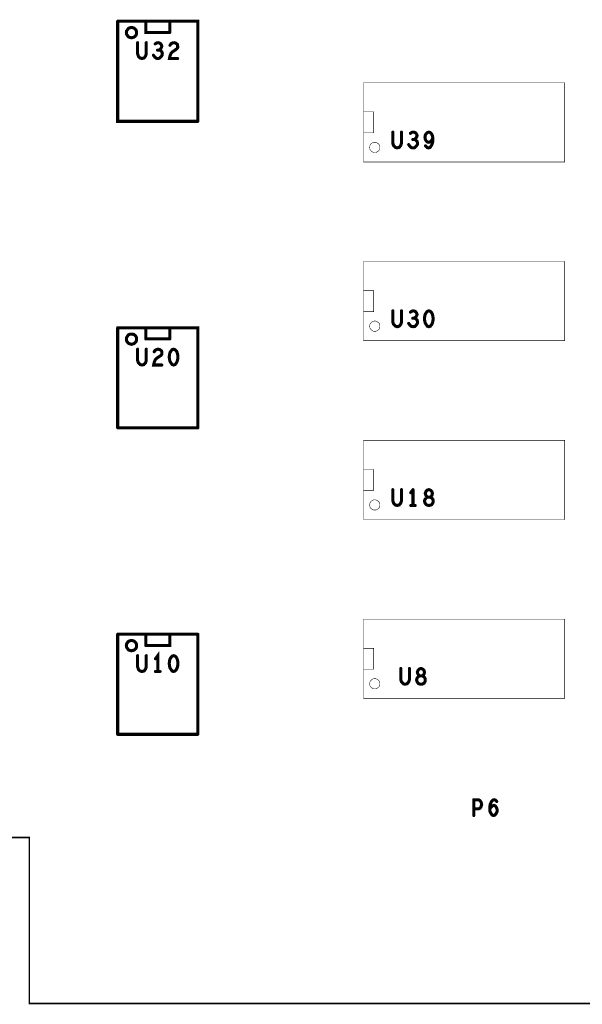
# Model space of a CAD drawing. Extents: x 23.5 to 56.6, y 21.5 to 42.6.
# Tile 5 of 22: x 33.2 to 35.4, y 28 to 31.8. Entities that reach past the tile are written whole.
import ezdxf

# ---------------------------------------------------------------- set-up
doc = ezdxf.new("R2010")
doc.units = 0
doc.layers.add('1', color=2, linetype='CONTINUOUS')

msp = doc.modelspace()

# ---------------------------------------------------------------- linework, layer by layer
at = {"layer": '1'}
for points, const_width in [([(33.597, 31.843, 1), (33.591, 31.843, 1)], 0.006), ([(33.597, 31.843, 1), (33.591, 31.843, 1)], 0.006), ([(33.707, 31.842, 1), (33.701, 31.842, 1)], 0.006), ([(33.801, 31.842, 1), (33.795, 31.842, 1)], 0.006), ([(33.671, 31.798, 1), (33.665, 31.798, 1)], 0.006), ([(33.671, 31.798, 1), (33.665, 31.798, 1)], 0.006), ([(33.801, 31.799, 1), (33.795, 31.799, 1)], 0.006), ([(33.801, 31.799, 1), (33.795, 31.799, 1)], 0.006), ([(33.675, 31.759, 1), (33.669, 31.759, 1)], 0.006), ([(33.709, 31.759, 1), (33.703, 31.759, 1)], 0.006), ([(33.744, 31.754, 1), (33.738, 31.754, 1)], 0.006), ([(33.753, 31.73, 1), (33.747, 31.73, 1)], 0.006), ([(33.76, 31.73, 1), (33.754, 31.73, 1)], 0.006), ([(33.77, 31.745, 1), (33.764, 31.745, 1)], 0.006), ([(33.77, 31.745, 1), (33.764, 31.745, 1)], 0.006), ([(33.802, 31.749, 1), (33.796, 31.749, 1)], 0.006), ([(33.709, 31.715, 1), (33.703, 31.715, 1)], 0.006), ([(33.709, 31.715, 1), (33.703, 31.715, 1)], 0.006), ([(33.737, 31.71, 1), (33.731, 31.71, 1)], 0.006), ([(33.832, 31.697, 1), (33.826, 31.697, 1)], 0.006), ([(33.911, 31.451, 1), (33.905, 31.451, 1)], 0.006), ([(33.911, 31.451, 1), (33.905, 31.451, 1)], 0.006), ([(34.5575, 31.488, 1), (34.5565, 31.488, 1)], 0.001), ([(34.5575, 31.406, 1), (34.5565, 31.406, 1)], 0.001), ([(34.675, 31.409, 1), (34.669, 31.409, 1)], 0.006), ([(34.709, 31.409, 1), (34.703, 31.409, 1)], 0.006), ([(34.744, 31.404, 1), (34.738, 31.404, 1)], 0.006), ([(34.753, 31.38, 1), (34.747, 31.38, 1)], 0.006), ([(34.76, 31.38, 1), (34.754, 31.38, 1)], 0.006), ([(34.802, 31.397, 1), (34.796, 31.397, 1)], 0.006), ([(34.802, 31.397, 1), (34.796, 31.397, 1)], 0.006), ([(34.802, 31.381, 1), (34.796, 31.381, 1)], 0.006), ([(34.802, 31.381, 1), (34.796, 31.381, 1)], 0.006), ([(34.806, 31.374, 1), (34.8, 31.374, 1)], 0.006), ([(34.806, 31.374, 1), (34.8, 31.374, 1)], 0.006), ([(34.816, 31.409, 1), (34.81, 31.409, 1)], 0.006), ([(34.816, 31.409, 1), (34.81, 31.409, 1)], 0.006), ([(34.832, 31.386, 1), (34.826, 31.386, 1)], 0.006), ([(34.6215, 31.349, 1), (34.6205, 31.349, 1)], 0.001), ([(34.6215, 31.349, 1), (34.6205, 31.349, 1)], 0.001), ([(34.737, 31.36, 1), (34.731, 31.36, 1)], 0.006), ([(34.803, 31.355, 1), (34.797, 31.355, 1)], 0.006), ([(35.3455, 31.292, 1), (35.3445, 31.292, 1)], 0.001), ([(35.3455, 31.292, 1), (35.3445, 31.292, 1)], 0.001), ([(34.5575, 30.788, 1), (34.5565, 30.788, 1)], 0.001), ([(34.5975, 30.788, 1), (34.5965, 30.788, 1)], 0.001), ([(34.5975, 30.788, 1), (34.5965, 30.788, 1)], 0.001), ([(34.5575, 30.706, 1), (34.5565, 30.706, 1)], 0.001), ([(34.675, 30.709, 1), (34.669, 30.709, 1)], 0.006), ([(34.709, 30.709, 1), (34.703, 30.709, 1)], 0.006), ([(34.744, 30.704, 1), (34.738, 30.704, 1)], 0.006), ([(34.753, 30.68, 1), (34.747, 30.68, 1)], 0.006), ([(34.757, 30.709, 1), (34.751, 30.709, 1)], 0.006), ([(34.757, 30.709, 1), (34.751, 30.709, 1)], 0.006), ([(34.76, 30.68, 1), (34.754, 30.68, 1)], 0.006), ([(34.802, 30.696, 1), (34.796, 30.696, 1)], 0.006), ([(34.802, 30.696, 1), (34.796, 30.696, 1)], 0.006), ([(34.816, 30.709, 1), (34.81, 30.709, 1)], 0.006), ([(34.816, 30.709, 1), (34.81, 30.709, 1)], 0.006), ([(33.597, 30.643, 1), (33.591, 30.643, 1)], 0.006), ([(33.597, 30.643, 1), (33.591, 30.643, 1)], 0.006), ([(33.707, 30.642, 1), (33.701, 30.642, 1)], 0.006), ([(33.801, 30.642, 1), (33.795, 30.642, 1)], 0.006), ([(34.6215, 30.649, 1), (34.6205, 30.649, 1)], 0.001), ([(34.6215, 30.649, 1), (34.6205, 30.649, 1)], 0.001), ([(34.709, 30.665, 1), (34.703, 30.665, 1)], 0.006), ([(34.709, 30.665, 1), (34.703, 30.665, 1)], 0.006), ([(34.737, 30.66, 1), (34.731, 30.66, 1)], 0.006), ([(34.8, 30.669, 1), (34.794, 30.669, 1)], 0.006), ([(34.8, 30.669, 1), (34.794, 30.669, 1)], 0.006), ([(34.806, 30.655, 1), (34.8, 30.655, 1)], 0.006), ([(34.806, 30.655, 1), (34.8, 30.655, 1)], 0.006), ([(33.671, 30.598, 1), (33.665, 30.598, 1)], 0.006), ([(33.671, 30.598, 1), (33.665, 30.598, 1)], 0.006), ([(33.707, 30.599, 1), (33.701, 30.599, 1)], 0.006), ([(33.707, 30.599, 1), (33.701, 30.599, 1)], 0.006), ([(33.801, 30.599, 1), (33.795, 30.599, 1)], 0.006), ([(33.801, 30.599, 1), (33.795, 30.599, 1)], 0.006), ([(35.3455, 30.592, 1), (35.3445, 30.592, 1)], 0.001), ([(35.3455, 30.592, 1), (35.3445, 30.592, 1)], 0.001), ([(33.675, 30.559, 1), (33.669, 30.559, 1)], 0.006), ([(33.709, 30.559, 1), (33.703, 30.559, 1)], 0.006), ([(33.74, 30.549, 1), (33.734, 30.549, 1)], 0.006), ([(33.77, 30.497, 1), (33.764, 30.497, 1)], 0.006), ([(33.802, 30.511, 1), (33.796, 30.511, 1)], 0.006), ([(33.802, 30.511, 1), (33.796, 30.511, 1)], 0.006), ([(33.597, 30.251, 1), (33.591, 30.251, 1)], 0.006), ([(33.597, 30.251, 1), (33.591, 30.251, 1)], 0.006), ([(33.911, 30.251, 1), (33.905, 30.251, 1)], 0.006), ([(33.911, 30.251, 1), (33.905, 30.251, 1)], 0.006), ([(34.5575, 30.088, 1), (34.5565, 30.088, 1)], 0.001), ([(34.5575, 30.006, 1), (34.5565, 30.006, 1)], 0.001), ([(34.675, 30.009, 1), (34.669, 30.009, 1)], 0.006), ([(34.709, 30.009, 1), (34.703, 30.009, 1)], 0.006), ([(34.745, 29.997, 1), (34.739, 29.997, 1)], 0.006), ([(34.754, 30.009, 1), (34.748, 30.009, 1)], 0.006), ([(34.754, 30.009, 1), (34.748, 30.009, 1)], 0.006), ([(34.802, 29.995, 1), (34.796, 29.995, 1)], 0.006), ([(34.802, 29.995, 1), (34.796, 29.995, 1)], 0.006), ([(34.805, 30.002, 1), (34.799, 30.002, 1)], 0.006), ([(34.805, 30.002, 1), (34.799, 30.002, 1)], 0.006), ([(34.816, 30.009, 1), (34.81, 30.009, 1)], 0.006), ([(34.816, 30.009, 1), (34.81, 30.009, 1)], 0.006), ([(34.706, 29.956, 1), (34.7, 29.956, 1)], 0.006), ([(34.706, 29.956, 1), (34.7, 29.956, 1)], 0.006), ([(34.801, 29.971, 1), (34.795, 29.971, 1)], 0.006), ([(34.801, 29.971, 1), (34.795, 29.971, 1)], 0.006), ([(34.805, 29.951, 1), (34.799, 29.951, 1)], 0.006), ([(34.805, 29.951, 1), (34.799, 29.951, 1)], 0.006), ([(34.812, 29.98, 1), (34.806, 29.98, 1)], 0.006), ([(34.812, 29.98, 1), (34.806, 29.98, 1)], 0.006), ([(34.82, 29.98, 1), (34.814, 29.98, 1)], 0.006), ([(34.82, 29.98, 1), (34.814, 29.98, 1)], 0.006), ([(34.6215, 29.949, 1), (34.6205, 29.949, 1)], 0.001), ([(34.6215, 29.949, 1), (34.6205, 29.949, 1)], 0.001), ([(34.745, 29.947, 1), (34.739, 29.947, 1)], 0.006), ([(34.754, 29.947, 1), (34.748, 29.947, 1)], 0.006), ([(34.763, 29.947, 1), (34.757, 29.947, 1)], 0.006), ([(35.3455, 29.892, 1), (35.3445, 29.892, 1)], 0.001), ([(35.3455, 29.892, 1), (35.3445, 29.892, 1)], 0.001), ([(35.3455, 29.502, 1), (35.3445, 29.502, 1)], 0.001), ([(35.3455, 29.502, 1), (35.3445, 29.502, 1)], 0.001), ([(33.597, 29.443, 1), (33.591, 29.443, 1)], 0.006), ([(33.597, 29.443, 1), (33.591, 29.443, 1)], 0.006), ([(33.707, 29.442, 1), (33.701, 29.442, 1)], 0.006), ([(33.801, 29.442, 1), (33.795, 29.442, 1)], 0.006), ([(33.911, 29.443, 1), (33.905, 29.443, 1)], 0.006), ([(33.911, 29.443, 1), (33.905, 29.443, 1)], 0.006), ([(33.671, 29.398, 1), (33.665, 29.398, 1)], 0.006), ([(33.671, 29.398, 1), (33.665, 29.398, 1)], 0.006), ([(33.707, 29.399, 1), (33.701, 29.399, 1)], 0.006), ([(33.707, 29.399, 1), (33.701, 29.399, 1)], 0.006), ([(34.5575, 29.388, 1), (34.5565, 29.388, 1)], 0.001), ([(34.5975, 29.388, 1), (34.5965, 29.388, 1)], 0.001), ([(34.5975, 29.388, 1), (34.5965, 29.388, 1)], 0.001), ([(33.675, 29.359, 1), (33.669, 29.359, 1)], 0.006), ([(33.709, 29.359, 1), (33.703, 29.359, 1)], 0.006), ([(33.745, 29.347, 1), (33.739, 29.347, 1)], 0.006), ([(33.745, 29.297, 1), (33.739, 29.297, 1)], 0.006), ([(33.754, 29.297, 1), (33.748, 29.297, 1)], 0.006), ([(33.763, 29.297, 1), (33.757, 29.297, 1)], 0.006), ([(33.822, 29.299, 1), (33.816, 29.299, 1)], 0.006), ([(33.822, 29.299, 1), (33.816, 29.299, 1)], 0.006), ([(34.5575, 29.306, 1), (34.5565, 29.306, 1)], 0.001), ([(34.706, 29.309, 1), (34.7, 29.309, 1)], 0.006), ([(34.74, 29.309, 1), (34.734, 29.309, 1)], 0.006), ([(34.774, 29.302, 1), (34.768, 29.302, 1)], 0.006), ([(34.774, 29.302, 1), (34.768, 29.302, 1)], 0.006), ([(34.785, 29.309, 1), (34.779, 29.309, 1)], 0.006), ([(34.785, 29.309, 1), (34.779, 29.309, 1)], 0.006), ([(34.77, 29.271, 1), (34.764, 29.271, 1)], 0.006), ([(34.77, 29.271, 1), (34.764, 29.271, 1)], 0.006), ([(34.773, 29.288, 1), (34.767, 29.288, 1)], 0.006), ([(34.773, 29.288, 1), (34.767, 29.288, 1)], 0.006), ([(34.777, 29.282, 1), (34.771, 29.282, 1)], 0.006), ([(34.777, 29.282, 1), (34.771, 29.282, 1)], 0.006), ([(34.6215, 29.249, 1), (34.6205, 29.249, 1)], 0.001), ([(34.6215, 29.249, 1), (34.6205, 29.249, 1)], 0.001), ([(34.78, 29.248, 1), (34.774, 29.248, 1)], 0.006), ([(34.78, 29.248, 1), (34.774, 29.248, 1)], 0.006), ([(33.597, 29.051, 1), (33.591, 29.051, 1)], 0.006), ([(33.597, 29.051, 1), (33.591, 29.051, 1)], 0.006), ([(33.911, 29.051, 1), (33.905, 29.051, 1)], 0.006), ([(33.911, 29.051, 1), (33.905, 29.051, 1)], 0.006), ([(34.992, 28.795, 1), (34.986, 28.795, 1)], 0.006), ([(34.992, 28.795, 1), (34.986, 28.795, 1)], 0.006), ([(34.992, 28.759, 1), (34.986, 28.759, 1)], 0.006), ([(35.055, 28.759, 1), (35.049, 28.759, 1)], 0.006), ([(35.056, 28.775, 1), (35.05, 28.775, 1)], 0.006), ([(35.056, 28.775, 1), (35.05, 28.775, 1)], 0.006), ([(35.082, 28.788, 1), (35.076, 28.788, 1)], 0.006), ([(34.992, 28.733, 1), (34.986, 28.733, 1)], 0.006)]:
    msp.add_lwpolyline(points, format="xyb", close=True, dxfattribs=dict(at, const_width=const_width))
for points, const_width in [([(33.594, 31.843), (33.594, 31.451), (33.908, 31.451)], 0.012), ([(33.908, 31.451), (33.908, 31.843), (33.594, 31.843)], 0.012), ([(33.798, 31.799), (33.704, 31.799), (33.704, 31.842)], 0.012), ([(33.798, 31.799), (33.798, 31.842)], 0.012), ([(33.668, 31.798), (33.668, 31.802), (33.667, 31.805), (33.666, 31.808), (33.664, 31.811), (33.661, 31.814), (33.658, 31.816), (33.655, 31.817), (33.652, 31.818), (33.648, 31.818), (33.645, 31.818), (33.641, 31.817), (33.638, 31.816), (33.635, 31.814), (33.633, 31.811), (33.631, 31.808), (33.629, 31.805), (33.629, 31.802), (33.628, 31.798), (33.629, 31.795), (33.629, 31.792), (33.631, 31.788), (33.633, 31.786), (33.635, 31.783), (33.638, 31.781), (33.641, 31.78), (33.645, 31.779), (33.648, 31.778), (33.652, 31.779), (33.655, 31.78), (33.658, 31.781), (33.661, 31.783), (33.664, 31.786), (33.666, 31.788), (33.667, 31.792), (33.668, 31.795), (33.668, 31.798)], 0.012), ([(33.706, 31.715), (33.703, 31.706), (33.697, 31.699), (33.689, 31.697), (33.682, 31.699), (33.675, 31.706), (33.672, 31.715), (33.672, 31.759)], 0.012), ([(33.706, 31.759), (33.706, 31.715)], 0.012), ([(33.757, 31.73), (33.762, 31.728), (33.767, 31.723), (33.769, 31.716), (33.768, 31.71), (33.764, 31.704), (33.758, 31.698), (33.752, 31.697), (33.745, 31.698), (33.739, 31.703), (33.734, 31.71)], 0.012), ([(33.741, 31.754), (33.747, 31.758), (33.754, 31.759), (33.761, 31.756), (33.765, 31.751), (33.767, 31.745)], 0.012), ([(33.767, 31.745), (33.765, 31.739), (33.761, 31.734), (33.757, 31.73), (33.75, 31.73)], 0.012), ([(33.829, 31.697), (33.797, 31.697), (33.799, 31.707), (33.803, 31.717), (33.81, 31.724), (33.826, 31.735), (33.829, 31.74), (33.829, 31.746), (33.828, 31.752), (33.822, 31.757), (33.815, 31.759), (33.809, 31.758), (33.803, 31.755), (33.799, 31.749)], 0.012), ([(35.345, 31.292), (34.557, 31.292), (34.557, 31.602), (35.345, 31.602), (35.345, 31.292)], 0.002), ([(34.557, 31.488), (34.597, 31.488), (34.597, 31.406), (34.557, 31.406)], 0.002), ([(34.672, 31.409), (34.672, 31.365), (34.675, 31.356), (34.682, 31.349), (34.689, 31.347), (34.697, 31.349), (34.703, 31.356), (34.706, 31.365), (34.706, 31.409)], 0.012), ([(34.757, 31.38), (34.762, 31.378), (34.767, 31.373), (34.769, 31.366), (34.768, 31.36), (34.764, 31.354), (34.758, 31.348), (34.752, 31.347), (34.745, 31.348), (34.739, 31.353), (34.734, 31.36)], 0.012), ([(34.741, 31.404), (34.747, 31.408), (34.754, 31.409), (34.761, 31.406), (34.765, 31.401), (34.767, 31.395), (34.765, 31.389), (34.761, 31.384), (34.757, 31.38), (34.75, 31.38)], 0.012), ([(34.799, 31.381), (34.798, 31.389), (34.799, 31.397)], 0.012), ([(34.813, 31.409), (34.807, 31.407), (34.803, 31.403), (34.799, 31.397)], 0.012), ([(34.799, 31.381), (34.803, 31.374)], 0.012), ([(34.8, 31.355), (34.806, 31.349), (34.812, 31.347), (34.818, 31.349), (34.823, 31.356), (34.827, 31.365), (34.829, 31.374), (34.829, 31.386)], 0.012), ([(34.813, 31.409), (34.819, 31.407), (34.823, 31.403), (34.827, 31.395), (34.829, 31.386), (34.824, 31.376), (34.819, 31.371), (34.813, 31.369), (34.808, 31.37), (34.803, 31.374)], 0.012), ([(34.621, 31.349), (34.621, 31.352), (34.62, 31.356), (34.619, 31.359), (34.617, 31.362), (34.614, 31.364), (34.611, 31.366), (34.608, 31.368), (34.605, 31.369), (34.601, 31.369), (34.598, 31.369), (34.594, 31.368), (34.591, 31.366), (34.588, 31.364), (34.586, 31.362), (34.584, 31.359), (34.582, 31.356), (34.582, 31.352), (34.581, 31.349), (34.582, 31.345), (34.582, 31.342), (34.584, 31.339), (34.586, 31.336), (34.588, 31.334), (34.591, 31.332), (34.594, 31.33), (34.598, 31.329), (34.601, 31.329), (34.605, 31.329), (34.608, 31.33), (34.611, 31.332), (34.614, 31.334), (34.617, 31.336), (34.619, 31.339), (34.62, 31.342), (34.621, 31.345), (34.621, 31.349)], 0.002), ([(35.345, 30.592), (34.557, 30.592), (34.557, 30.902), (35.345, 30.902), (35.345, 30.592)], 0.002), ([(34.597, 30.788), (34.597, 30.706), (34.557, 30.706)], 0.002), ([(34.597, 30.788), (34.557, 30.788)], 0.002), ([(34.706, 30.665), (34.703, 30.656), (34.697, 30.649), (34.689, 30.647), (34.682, 30.649), (34.675, 30.656), (34.672, 30.665), (34.672, 30.709)], 0.012), ([(34.706, 30.709), (34.706, 30.665)], 0.012), ([(34.757, 30.68), (34.762, 30.678), (34.767, 30.673), (34.769, 30.666), (34.768, 30.66), (34.764, 30.654), (34.758, 30.648), (34.752, 30.647), (34.745, 30.648), (34.739, 30.653), (34.734, 30.66)], 0.012), ([(34.754, 30.709), (34.747, 30.708), (34.741, 30.704)], 0.012), ([(34.754, 30.709), (34.761, 30.706), (34.765, 30.701), (34.767, 30.695), (34.765, 30.689), (34.761, 30.684), (34.757, 30.68), (34.75, 30.68)], 0.012), ([(34.797, 30.669), (34.796, 30.678), (34.797, 30.688), (34.799, 30.696)], 0.012), ([(34.813, 30.709), (34.807, 30.707), (34.803, 30.702), (34.799, 30.696)], 0.012), ([(34.813, 30.709), (34.819, 30.707), (34.824, 30.702), (34.827, 30.696), (34.829, 30.688), (34.83, 30.678), (34.829, 30.669), (34.827, 30.661), (34.824, 30.655), (34.819, 30.649), (34.813, 30.647), (34.807, 30.649), (34.803, 30.655)], 0.012), ([(33.594, 30.251), (33.594, 30.643)], 0.012), ([(33.594, 30.643), (33.908, 30.643), (33.908, 30.251)], 0.012), ([(33.704, 30.599), (33.704, 30.642)], 0.012), ([(33.798, 30.642), (33.798, 30.599)], 0.012), ([(34.621, 30.649), (34.621, 30.652), (34.62, 30.656), (34.619, 30.659), (34.617, 30.662), (34.614, 30.664), (34.611, 30.666), (34.608, 30.668), (34.605, 30.669), (34.601, 30.669), (34.598, 30.669), (34.594, 30.668), (34.591, 30.666), (34.588, 30.664), (34.586, 30.662), (34.584, 30.659), (34.582, 30.656), (34.582, 30.652), (34.581, 30.649), (34.582, 30.645), (34.582, 30.642), (34.584, 30.639), (34.586, 30.636), (34.588, 30.634), (34.591, 30.632), (34.594, 30.63), (34.598, 30.629), (34.601, 30.629), (34.605, 30.629), (34.608, 30.63), (34.611, 30.632), (34.614, 30.634), (34.617, 30.636), (34.619, 30.639), (34.62, 30.642), (34.621, 30.645), (34.621, 30.649)], 0.002), ([(34.797, 30.669), (34.799, 30.661), (34.803, 30.655)], 0.012), ([(33.668, 30.598), (33.668, 30.602), (33.667, 30.605), (33.666, 30.608), (33.664, 30.611), (33.661, 30.614), (33.658, 30.616), (33.655, 30.617), (33.652, 30.618), (33.648, 30.618), (33.645, 30.618), (33.641, 30.617), (33.638, 30.616), (33.635, 30.614), (33.633, 30.611), (33.631, 30.608), (33.629, 30.605), (33.629, 30.602), (33.628, 30.598), (33.629, 30.595), (33.629, 30.592), (33.631, 30.588), (33.633, 30.586), (33.635, 30.583), (33.638, 30.581), (33.641, 30.58), (33.645, 30.579), (33.648, 30.578), (33.652, 30.579), (33.655, 30.58), (33.658, 30.581), (33.661, 30.583), (33.664, 30.586), (33.666, 30.588), (33.667, 30.592), (33.668, 30.595), (33.668, 30.598)], 0.012), ([(33.798, 30.599), (33.704, 30.599)], 0.012), ([(33.672, 30.559), (33.672, 30.515), (33.675, 30.506), (33.682, 30.499), (33.689, 30.497), (33.697, 30.499), (33.703, 30.506), (33.706, 30.515), (33.706, 30.559)], 0.012), ([(33.737, 30.549), (33.741, 30.555), (33.747, 30.558), (33.753, 30.559), (33.76, 30.557), (33.766, 30.552), (33.767, 30.546), (33.767, 30.54), (33.764, 30.535), (33.748, 30.524), (33.741, 30.517), (33.737, 30.507), (33.735, 30.497), (33.767, 30.497)], 0.012), ([(33.799, 30.511), (33.797, 30.519), (33.796, 30.528), (33.797, 30.538), (33.799, 30.546), (33.803, 30.552), (33.807, 30.557), (33.813, 30.559), (33.819, 30.557), (33.824, 30.552), (33.827, 30.546), (33.829, 30.538), (33.83, 30.528), (33.829, 30.519), (33.827, 30.511), (33.824, 30.505), (33.819, 30.499), (33.813, 30.497), (33.807, 30.499), (33.803, 30.505), (33.799, 30.511)], 0.012), ([(33.594, 30.251), (33.908, 30.251)], 0.012), ([(35.345, 29.892), (34.557, 29.892), (34.557, 30.202), (35.345, 30.202), (35.345, 29.892)], 0.002), ([(34.557, 30.088), (34.597, 30.088), (34.597, 30.006), (34.557, 30.006)], 0.002), ([(34.703, 29.956), (34.697, 29.949), (34.689, 29.947), (34.682, 29.949), (34.675, 29.956), (34.672, 29.965), (34.672, 30.009)], 0.012), ([(34.706, 30.009), (34.706, 29.965), (34.703, 29.956)], 0.012), ([(34.742, 29.997), (34.751, 30.009)], 0.012), ([(34.751, 30.009), (34.751, 29.947)], 0.012), ([(34.799, 29.995), (34.801, 29.988), (34.805, 29.982), (34.809, 29.98), (34.803, 29.977), (34.798, 29.971)], 0.012), ([(34.799, 29.995), (34.802, 30.002)], 0.012), ([(34.813, 30.009), (34.807, 30.007), (34.802, 30.002)], 0.012), ([(34.817, 29.98), (34.822, 29.982), (34.826, 29.988), (34.827, 29.995), (34.825, 30.002), (34.819, 30.007), (34.813, 30.009)], 0.012), ([(34.621, 29.949), (34.621, 29.952), (34.62, 29.956), (34.619, 29.959), (34.617, 29.962), (34.614, 29.964), (34.611, 29.966), (34.608, 29.968), (34.605, 29.969), (34.601, 29.969), (34.598, 29.969), (34.594, 29.968), (34.591, 29.966), (34.588, 29.964), (34.586, 29.962), (34.584, 29.959), (34.582, 29.956), (34.582, 29.952), (34.581, 29.949), (34.582, 29.945), (34.582, 29.942), (34.584, 29.939), (34.586, 29.936), (34.588, 29.934), (34.591, 29.932), (34.594, 29.93), (34.598, 29.929), (34.601, 29.929), (34.605, 29.929), (34.608, 29.93), (34.611, 29.932), (34.614, 29.934), (34.617, 29.936), (34.619, 29.939), (34.62, 29.942), (34.621, 29.945), (34.621, 29.949)], 0.002), ([(34.798, 29.971), (34.796, 29.964), (34.798, 29.957), (34.802, 29.951)], 0.012), ([(34.817, 29.98), (34.824, 29.977), (34.829, 29.971), (34.83, 29.964), (34.829, 29.957), (34.825, 29.951), (34.819, 29.948), (34.813, 29.947), (34.808, 29.948), (34.802, 29.951)], 0.012), ([(34.809, 29.98), (34.817, 29.98), (34.809, 29.98)], 0.012), ([(34.76, 29.947), (34.742, 29.947)], 0.012), ([(35.345, 29.502), (35.345, 29.192), (34.557, 29.192), (34.557, 29.502), (35.345, 29.502)], 0.002), ([(33.594, 29.051), (33.594, 29.443)], 0.012), ([(33.908, 29.443), (33.594, 29.443)], 0.012), ([(33.668, 29.398), (33.668, 29.402), (33.667, 29.405), (33.666, 29.408), (33.664, 29.411), (33.661, 29.414), (33.658, 29.416), (33.655, 29.417), (33.652, 29.418), (33.648, 29.418), (33.645, 29.418), (33.641, 29.417), (33.638, 29.416), (33.635, 29.414), (33.633, 29.411), (33.631, 29.408), (33.629, 29.405), (33.629, 29.402), (33.628, 29.398), (33.629, 29.395), (33.629, 29.392), (33.631, 29.388), (33.633, 29.386), (33.635, 29.383), (33.638, 29.381), (33.641, 29.38), (33.645, 29.379), (33.648, 29.378), (33.652, 29.379), (33.655, 29.38), (33.658, 29.381), (33.661, 29.383), (33.664, 29.386), (33.666, 29.388), (33.667, 29.392), (33.668, 29.395), (33.668, 29.398)], 0.012), ([(33.704, 29.399), (33.704, 29.442)], 0.012), ([(33.704, 29.399), (33.798, 29.399), (33.798, 29.442)], 0.012), ([(33.908, 29.443), (33.908, 29.051)], 0.012), ([(33.751, 29.297), (33.751, 29.359), (33.742, 29.347)], 0.012), ([(34.597, 29.388), (34.597, 29.306), (34.557, 29.306)], 0.002), ([(34.597, 29.388), (34.557, 29.388)], 0.002), ([(33.706, 29.359), (33.706, 29.315), (33.703, 29.306), (33.697, 29.299), (33.689, 29.297), (33.682, 29.299), (33.675, 29.306), (33.672, 29.315), (33.672, 29.359)], 0.012), ([(33.819, 29.299), (33.813, 29.297), (33.807, 29.299), (33.803, 29.305), (33.799, 29.311), (33.797, 29.319), (33.796, 29.328), (33.797, 29.338), (33.799, 29.346), (33.803, 29.352), (33.807, 29.357), (33.813, 29.359), (33.819, 29.357), (33.824, 29.352), (33.827, 29.346), (33.829, 29.338), (33.83, 29.328), (33.829, 29.319), (33.827, 29.311), (33.824, 29.305), (33.819, 29.299)], 0.012), ([(33.76, 29.297), (33.742, 29.297)], 0.012), ([(34.703, 29.309), (34.703, 29.265), (34.706, 29.256), (34.713, 29.249), (34.72, 29.247), (34.728, 29.249), (34.734, 29.256), (34.737, 29.265), (34.737, 29.309)], 0.012), ([(34.782, 29.309), (34.788, 29.307), (34.794, 29.302), (34.796, 29.295), (34.795, 29.288), (34.791, 29.282), (34.786, 29.28), (34.778, 29.28), (34.772, 29.277), (34.767, 29.271)], 0.012), ([(34.771, 29.302), (34.768, 29.295), (34.77, 29.288)], 0.012), ([(34.782, 29.309), (34.776, 29.307), (34.771, 29.302)], 0.012), ([(34.621, 29.249), (34.621, 29.252), (34.62, 29.256), (34.619, 29.259), (34.617, 29.262), (34.614, 29.264), (34.611, 29.266), (34.608, 29.268), (34.605, 29.269), (34.601, 29.269), (34.598, 29.269), (34.594, 29.268), (34.591, 29.266), (34.588, 29.264), (34.586, 29.262), (34.584, 29.259), (34.582, 29.256), (34.582, 29.252), (34.581, 29.249), (34.582, 29.245), (34.582, 29.242), (34.584, 29.239), (34.586, 29.236), (34.588, 29.234), (34.591, 29.232), (34.594, 29.23), (34.598, 29.229), (34.601, 29.229), (34.605, 29.229), (34.608, 29.23), (34.611, 29.232), (34.614, 29.234), (34.617, 29.236), (34.619, 29.239), (34.62, 29.242), (34.621, 29.245), (34.621, 29.249)], 0.002), ([(34.767, 29.271), (34.765, 29.264), (34.767, 29.257), (34.771, 29.251), (34.777, 29.248)], 0.012), ([(34.774, 29.282), (34.77, 29.288)], 0.012), ([(34.774, 29.282), (34.778, 29.28), (34.786, 29.28), (34.793, 29.277), (34.798, 29.271), (34.799, 29.264), (34.798, 29.257), (34.794, 29.251), (34.788, 29.248), (34.782, 29.247), (34.777, 29.248)], 0.012), ([(33.594, 29.051), (33.908, 29.051)], 0.012), ([(34.989, 28.795), (34.989, 28.733)], 0.012), ([(34.989, 28.759), (35.007, 28.759), (35.014, 28.762), (35.018, 28.768), (35.02, 28.777), (35.018, 28.785), (35.013, 28.792), (35.007, 28.795), (34.989, 28.795)], 0.012), ([(35.053, 28.775), (35.056, 28.782), (35.059, 28.789), (35.065, 28.794), (35.07, 28.795), (35.075, 28.793), (35.079, 28.788)], 0.012), ([(35.053, 28.775), (35.052, 28.761), (35.052, 28.751), (35.056, 28.742), (35.061, 28.735), (35.067, 28.733), (35.072, 28.735), (35.077, 28.741), (35.08, 28.747), (35.081, 28.753), (35.08, 28.76), (35.077, 28.766), (35.073, 28.771), (35.068, 28.773), (35.062, 28.771), (35.057, 28.766), (35.052, 28.759)], 0.012), ([(29.933, 28.647), (31.961, 28.647), (31.961, 27.997), (33.104, 27.997), (33.104, 28.647), (33.248, 28.647), (33.248, 27.997), (36.904, 27.997)], 0.006)]:
    msp.add_lwpolyline(points, dxfattribs=dict(at, const_width=const_width))

doc.saveas('drawing.dxf')
